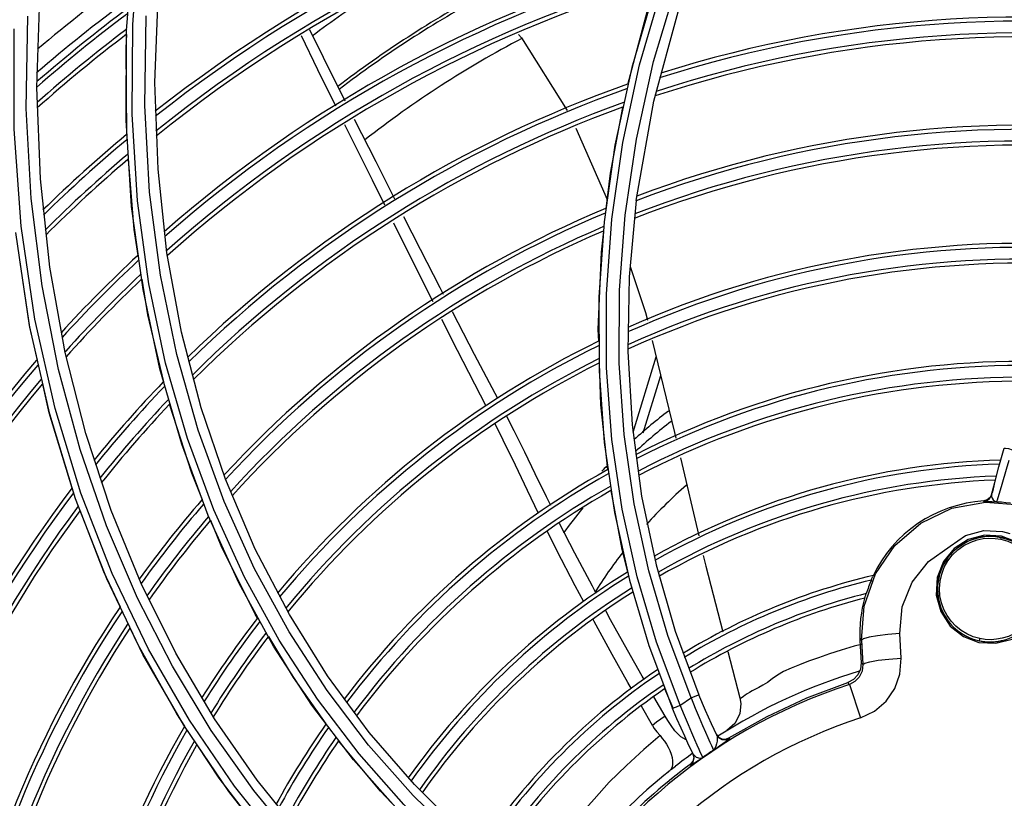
# Model space of a CAD drawing. Extents: x 40.7 to 137.4, y -250.8 to -221.5.
# Tile 11 of 256: x 56.4087 to 56.5309, y -238.4379 to -238.3413. Entities that reach past the tile are written whole.
import ezdxf

# ---------------------------------------------------------------- set-up
doc = ezdxf.new("R2010")
doc.units = 0
doc.header["$MEASUREMENT"] = 0
doc.layers.get('0').update_dxf_attribs({"linetype": 'CONTINUOUS'})

msp = doc.modelspace()

# ---------------------------------------------------------------- linework, layer by layer
at = {"color": 155}
for p, q in [((56.42199184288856, -238.342663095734), (56.42288726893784, -238.3312169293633)), ((56.4227559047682, -238.3419116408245), (56.42368396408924, -238.33044109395)), ((56.48740525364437, -238.3465070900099), (56.49030536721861, -238.3367965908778)), ((56.41086273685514, -238.3497048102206), (56.41124405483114, -238.3379973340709)), ((56.42551218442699, -238.3491139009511), (56.42593168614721, -238.3379726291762)), ((56.48752724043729, -238.3374807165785), (56.48468978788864, -238.3472373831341)), ((56.48745280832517, -238.3514241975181), (56.49045220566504, -238.3403437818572)), ((56.48527043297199, -238.3561079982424), (56.48740525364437, -238.3465070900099)), ((56.48468978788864, -238.3472373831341), (56.48261225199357, -238.3568867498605)), ((56.42588527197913, -238.3598662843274), (56.42551218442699, -238.3491139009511)), ((56.4112842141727, -238.3610698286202), (56.41086273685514, -238.3497048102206)), ((56.48526219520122, -238.3637456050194), (56.48745280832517, -238.3514241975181)), ((56.47774620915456, -238.3547592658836), (56.48165838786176, -238.3636131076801)), ((56.48261225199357, -238.3568867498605), (56.48126399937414, -238.3663942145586)), ((56.48221499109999, -238.3660444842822), (56.4835710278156, -238.3565371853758)), ((56.4838693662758, -238.3655648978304), (56.48527043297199, -238.3561079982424)), ((56.42700212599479, -238.3702130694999), (56.42588527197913, -238.3598662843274)), ((56.4124630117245, -238.372031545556), (56.4112842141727, -238.3610698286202)), ((56.48526150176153, -238.3637454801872), (56.48439144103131, -238.3732093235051)), ((56.42402369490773, -238.374772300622), (56.42260799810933, -238.3644810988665)), ((56.45822702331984, -238.3727019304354), (56.45515832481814, -238.3665520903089)), ((56.48126399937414, -238.3663942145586), (56.48061447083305, -238.3757274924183)), ((56.4815604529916, -238.3753765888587), (56.48221499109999, -238.3660444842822)), ((56.40994402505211, -238.3792316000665), (56.40822065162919, -238.3677180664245)), ((56.42880848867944, -238.3800933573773), (56.42700212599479, -238.3702130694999)), ((56.41435646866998, -238.3825811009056), (56.4124630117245, -238.372031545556)), ((56.4600298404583, -238.3763110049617), (56.45822702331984, -238.3727019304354)), ((56.48061447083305, -238.3757274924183), (56.48063308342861, -238.3848584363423)), ((56.4630778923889, -238.3823589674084), (56.46112153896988, -238.3784879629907)), ((56.41243947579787, -238.390250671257), (56.40994402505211, -238.3792316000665)), ((56.43124189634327, -238.3894543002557), (56.42880848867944, -238.3800933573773)), ((56.41434438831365, -238.3825252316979), (56.41443828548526, -238.3824209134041)), ((56.46661303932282, -238.3892444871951), (56.4630778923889, -238.3823589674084)), ((56.41691195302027, -238.3926566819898), (56.41435646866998, -238.3825811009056)), ((56.48486682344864, -238.3924723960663), (56.48772887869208, -238.3831341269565)), ((56.48063308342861, -238.3848584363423), (56.48129013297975, -238.3937658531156)), ((56.48610834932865, -238.3925877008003), (56.48829196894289, -238.3854630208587)), ((56.43426434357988, -238.3983346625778), (56.43124189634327, -238.3894543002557)), ((56.41565283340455, -238.4007436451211), (56.41243947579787, -238.390250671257)), ((56.48474619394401, -238.391562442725), (56.48591870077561, -238.4004070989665)), ((56.42006869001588, -238.4022064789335), (56.41691195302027, -238.3926566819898)), ((56.43211090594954, -238.4028275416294), (56.42882344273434, -238.3939656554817)), ((56.48129013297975, -238.3937658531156), (56.48255889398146, -238.4024375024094)), ((56.53027610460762, -238.396769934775), (56.53094276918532, -238.3944710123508)), ((56.49073604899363, -238.3956679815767), (56.49300456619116, -238.4053458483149)), ((56.52974954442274, -238.3987196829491), (56.53027610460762, -238.396769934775)), ((56.43796409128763, -238.4070015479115), (56.43426434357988, -238.3983346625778)), ((56.52936062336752, -238.4002516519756), (56.52974954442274, -238.3987196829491)), ((56.52954054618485, -238.399531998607), (56.52941525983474, -238.4000364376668)), ((56.52978565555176, -238.3985859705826), (56.52954054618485, -238.399531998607)), ((56.41953079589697, -238.4106859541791), (56.41565283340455, -238.4007436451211)), ((56.48591870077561, -238.4004070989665), (56.48770895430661, -238.4089470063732)), ((56.52882599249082, -238.4008889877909), (56.52838454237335, -238.4010146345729)), ((56.5291601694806, -238.4006645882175), (56.52936058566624, -238.4002519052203)), ((56.53002509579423, -238.4010467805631), (56.53007951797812, -238.4008624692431)), ((56.52838454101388, -238.4010146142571), (56.52836849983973, -238.4010849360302)), ((56.53000491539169, -238.4011202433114), (56.53002509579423, -238.4010467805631)), ((56.42379686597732, -238.4112713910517), (56.42006869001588, -238.4022064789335)), ((56.43592963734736, -238.4111831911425), (56.43211090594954, -238.4028275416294)), ((56.48255889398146, -238.4024375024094), (56.48441342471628, -238.4108504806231)), ((56.52839568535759, -238.404684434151), (56.53072060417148, -238.4048027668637)), ((56.53100973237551, -238.4056771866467), (56.53055830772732, -238.4055642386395)), ((56.53263846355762, -238.4061843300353), (56.53059607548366, -238.4053864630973)), ((56.53072060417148, -238.4048027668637), (56.53164409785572, -238.4050655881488)), ((56.44219576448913, -238.415119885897), (56.43796409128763, -238.4070015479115)), ((56.48770895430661, -238.4089470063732), (56.49008623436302, -238.4171736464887)), ((56.42402249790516, -238.4200604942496), (56.41953079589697, -238.4106859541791)), ((56.42810235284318, -238.419923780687), (56.42379686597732, -238.4112713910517)), ((56.44023838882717, -238.4190262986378), (56.43592963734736, -238.4111831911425)), ((56.48441342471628, -238.4108504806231), (56.48682530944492, -238.4189734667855)), ((56.43825591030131, -238.4155448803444), (56.43796074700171, -238.4150521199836)), ((56.49008623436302, -238.4171736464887), (56.49302958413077, -238.4250882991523)), ((56.51649731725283, -238.4175952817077), (56.51521861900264, -238.4177430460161)), ((56.51796017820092, -238.4174852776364), (56.51649731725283, -238.4175952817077)), ((56.51812611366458, -238.4205267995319), (56.51796017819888, -238.4174852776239)), ((56.48682530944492, -238.4189734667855), (56.48976548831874, -238.4267767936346)), ((56.51320619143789, -238.4183136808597), (56.5130266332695, -238.4183231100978)), ((56.5130266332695, -238.4183231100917), (56.5131725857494, -238.4211024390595)), ((56.51320619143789, -238.4183136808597), (56.51337080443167, -238.4213309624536)), ((56.42907998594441, -238.4288551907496), (56.42402249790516, -238.4200604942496)), ((56.43290478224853, -238.4280493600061), (56.42810235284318, -238.419923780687)), ((56.49663741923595, -238.419708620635), (56.4981316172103, -238.4254657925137)), ((56.51337080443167, -238.4213309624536), (56.5131725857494, -238.4211024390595)), ((56.51170797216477, -238.4237929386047), (56.51150110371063, -238.4235485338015)), ((56.51170797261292, -238.4237929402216), (56.51307115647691, -238.4279414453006)), ((56.48883955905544, -238.4277435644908), (56.48745123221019, -238.425326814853)), ((56.48983372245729, -238.426747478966), (56.48879669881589, -238.4243319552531)), ((56.48725820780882, -238.4288676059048), (56.48588505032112, -238.4264916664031)), ((56.4981316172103, -238.4254657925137), (56.49813021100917, -238.4254607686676)), ((56.43465920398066, -238.4370627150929), (56.42907998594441, -238.4288551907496)), ((56.45770672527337, -238.4361982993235), (56.45211344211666, -238.4297338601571)), ((56.49519376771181, -238.4299624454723), (56.49547362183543, -238.4303283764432)), ((56.4930685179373, -238.4318791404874), (56.49283334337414, -238.4313429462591)), ((56.49547362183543, -238.4303283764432), (56.49587585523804, -238.4305466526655)), ((56.49587585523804, -238.4305466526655), (56.49633199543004, -238.4305821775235)), ((56.49633199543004, -238.4305821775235), (56.49676542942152, -238.4304273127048)), ((56.49676542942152, -238.4304273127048), (56.49681508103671, -238.4305316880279)), ((56.4923285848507, -238.4324591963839), (56.4920302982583, -238.4318385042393)), ((56.49227257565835, -238.4323434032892), (56.49238196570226, -238.4328341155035)), ((56.49232826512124, -238.432459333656), (56.49269255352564, -238.4327993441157)), ((56.45572601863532, -238.439435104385), (56.4501692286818, -238.4331519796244)), ((56.49226235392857, -238.433320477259), (56.49193812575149, -238.4337041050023)), ((56.49193812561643, -238.4337041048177), (56.49199446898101, -238.4338200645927)), ((56.49238196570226, -238.4328341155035), (56.49226235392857, -238.433320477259)), ((56.46367303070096, -238.4420975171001), (56.45770672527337, -238.4361982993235)), ((56.44071770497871, -238.4446758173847), (56.43465920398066, -238.4370627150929))]:
    msp.add_line(p, q, dxfattribs=at)
for points in [[(56.4835710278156, -238.3565371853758), (56.48565906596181, -238.3468885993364), (56.48851092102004, -238.3371298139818)], [(56.48421525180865, -238.3493334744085), (56.48661923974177, -238.3403356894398), (56.48789690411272, -238.3366583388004)], [(56.42333070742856, -238.4130707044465), (56.41950096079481, -238.4041034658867), (56.41622204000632, -238.3946356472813), (56.41354872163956, -238.3847262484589), (56.4115056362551, -238.3743175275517), (56.4101527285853, -238.3634886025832), (56.40953654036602, -238.3523348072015), (56.40972416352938, -238.3408738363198)], [(56.43410490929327, -238.4010861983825), (56.43086490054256, -238.3922281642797), (56.42820696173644, -238.3828634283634), (56.42618316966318, -238.3730193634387), (56.42484213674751, -238.3627064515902), (56.42423499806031, -238.3519507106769), (56.42441230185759, -238.3408102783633)], [(56.468459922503, -238.4495749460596), (56.46229813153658, -238.4444092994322), (56.45640115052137, -238.4386705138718), (56.45084729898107, -238.4323988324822), (56.44568256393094, -238.4256132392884), (56.44093333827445, -238.418308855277), (56.43662847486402, -238.410475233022), (56.43281335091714, -238.4021251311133), (56.42952994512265, -238.3932644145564), (56.42682394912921, -238.3839044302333), (56.42474385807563, -238.3740637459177), (56.42333903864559, -238.3637647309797), (56.42265967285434, -238.3530351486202), (56.4227559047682, -238.3419116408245)], [(56.46192536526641, -238.4630163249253), (56.45477907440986, -238.457325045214), (56.4479079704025, -238.4509648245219), (56.44145685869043, -238.4440273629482), (56.43538401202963, -238.4364240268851), (56.42978406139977, -238.428210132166), (56.42470955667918, -238.4194042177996), (56.42020793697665, -238.4100204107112), (56.4163219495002, -238.4000594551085), (56.41310293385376, -238.3895335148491), (56.41060810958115, -238.3784726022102), (56.40889352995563, -238.3669109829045), (56.40801407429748, -238.3548876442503), (56.40802721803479, -238.3424501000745)], [(56.42260799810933, -238.3644810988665), (56.42191444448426, -238.353765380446), (56.42199184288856, -238.342663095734)], [(56.42200199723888, -238.3555610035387), (56.42191485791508, -238.3448070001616), (56.42202630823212, -238.3431215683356)], [(56.44796769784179, -238.3520484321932), (56.44574545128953, -238.3475251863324), (56.44369612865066, -238.3432888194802)], [(56.44913831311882, -238.3514108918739), (56.44642502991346, -238.3460121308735), (56.44472482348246, -238.3425789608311)], [(56.47064084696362, -238.3431415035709), (56.4710046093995, -238.3435494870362), (56.47666796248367, -238.3525873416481)], [(56.48153811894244, -238.3647522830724), (56.48203950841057, -238.3603601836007), (56.48359131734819, -238.3521808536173)], [(56.45405321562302, -238.3643346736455), (56.45249805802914, -238.3612142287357), (56.4492631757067, -238.3546852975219), (56.44909224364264, -238.3543373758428)], [(56.45529911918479, -238.3635614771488), (56.4529551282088, -238.3589580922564), (56.45027935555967, -238.3536744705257)], [(56.42343986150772, -238.3705722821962), (56.42292602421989, -238.3673488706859), (56.42220338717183, -238.3586447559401)], [(56.46133626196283, -238.3753985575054), (56.46091443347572, -238.3745751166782), (56.45848622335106, -238.3698101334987), (56.45641644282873, -238.3657534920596)], [(56.49205854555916, -238.425463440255), (56.48916514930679, -238.4177340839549), (56.48680272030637, -238.4097068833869), (56.48499300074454, -238.4013893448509), (56.48376337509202, -238.3927895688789), (56.48314559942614, -238.3839288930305), (56.48317125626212, -238.3748460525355), (56.4838693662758, -238.3655648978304)], [(56.48059326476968, -238.3812107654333), (56.4805422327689, -238.3797329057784), (56.4809223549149, -238.3701462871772), (56.48121834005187, -238.3675535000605)], [(56.41090899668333, -238.3835318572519), (56.40998894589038, -238.37947313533), (56.40875468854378, -238.3713917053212)], [(56.48451595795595, -238.3719283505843), (56.4864037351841, -238.3776534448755), (56.48663152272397, -238.3785955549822)], [(56.42659128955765, -238.3862417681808), (56.42461407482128, -238.3779383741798), (56.42390960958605, -238.3735191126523)], [(56.48439144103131, -238.3732093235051), (56.48422846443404, -238.3824843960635), (56.48474619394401, -238.391562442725)], [(56.42882344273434, -238.3939656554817), (56.42611185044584, -238.3846081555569), (56.42402369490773, -238.374772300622)], [(56.49070955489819, -238.426352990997), (56.48776470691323, -238.4185591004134), (56.48535384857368, -238.4104531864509), (56.48350037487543, -238.4020579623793), (56.4822320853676, -238.393397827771), (56.48157628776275, -238.3844996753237), (56.4815604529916, -238.3753765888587)], [(56.468056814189, -238.3883226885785), (56.46703896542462, -238.3863765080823), (56.46518856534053, -238.3828593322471), (56.46314257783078, -238.3789246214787), (56.46243808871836, -238.3775494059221)], [(56.4872396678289, -238.3811107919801), (56.48999553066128, -238.3925088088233), (56.49016181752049, -238.3932182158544)], [(56.48174229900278, -238.3971251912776), (56.48086539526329, -238.3890915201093), (56.48068725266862, -238.3839326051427)], [(56.41523244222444, -238.3994360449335), (56.41239254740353, -238.3900764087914), (56.41158827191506, -238.3865284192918)], [(56.43140957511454, -238.4008625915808), (56.4300755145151, -238.3975818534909), (56.42733250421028, -238.3890137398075)], [(56.47464224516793, -238.4016006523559), (56.47410380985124, -238.4005109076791), (56.47271834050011, -238.3976423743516), (56.47142476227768, -238.3949704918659), (56.47010974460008, -238.392311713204), (56.46920657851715, -238.3905448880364)], [(56.47311960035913, -238.4025644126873), (56.47175897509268, -238.3997331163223), (56.47026100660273, -238.396590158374), (56.46874669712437, -238.3934715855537), (56.46772250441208, -238.3914332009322)], [(56.53094276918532, -238.3944710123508), (56.53108063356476, -238.3944610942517), (56.53144702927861, -238.3945317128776), (56.53193503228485, -238.3946632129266)], [(56.53065972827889, -238.3989308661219), (56.531202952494, -238.3970834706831), (56.53154293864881, -238.395944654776)], [(56.53007951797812, -238.4008624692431), (56.53029119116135, -238.4001654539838), (56.53045391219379, -238.3996249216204), (56.53065972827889, -238.3989308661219)], [(56.48422791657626, -238.4098270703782), (56.48349469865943, -238.4070385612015), (56.4821431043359, -238.3997328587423)], [(56.52836849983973, -238.4010849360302), (56.52880973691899, -238.4009588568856), (56.5291601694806, -238.4006645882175)], [(56.52937783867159, -238.4001820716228), (56.52917688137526, -238.4005949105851), (56.52882599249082, -238.4008889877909)], [(56.52936055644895, -238.400251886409), (56.52935114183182, -238.4004658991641), (56.5294247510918, -238.4006921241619), (56.52957029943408, -238.4009016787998)], [(56.46930921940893, -238.4482245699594), (56.46343473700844, -238.4432955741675), (56.45754845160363, -238.4375722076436), (56.45202160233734, -238.4313263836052), (56.44687723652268, -238.4245513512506), (56.44215252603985, -238.4172529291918), (56.43788151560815, -238.4094294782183), (56.43410490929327, -238.4010861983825)], [(56.51735690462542, -238.4065414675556), (56.52059598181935, -238.4037698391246), (56.52443752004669, -238.4019345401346), (56.52861734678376, -238.4011568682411), (56.53285846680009, -238.40148699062), (56.53687343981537, -238.4029050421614), (56.54038943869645, -238.4053191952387)], [(56.52836849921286, -238.4010849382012), (56.52841979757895, -238.4010928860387), (56.52859586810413, -238.4010947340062), (56.52892317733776, -238.4010933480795), (56.52940529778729, -238.4010975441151), (56.53000491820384, -238.4011201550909)], [(56.52957029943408, -238.4009016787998), (56.52976852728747, -238.4010539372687), (56.53000491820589, -238.4011201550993)], [(56.53000491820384, -238.4011201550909), (56.53057510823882, -238.4011483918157), (56.53114400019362, -238.4011965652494), (56.5317108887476, -238.4012646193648)], [(56.42121236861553, -238.4141984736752), (56.41915264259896, -238.4098077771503), (56.41624140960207, -238.4022238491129)], [(56.43796074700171, -238.4150521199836), (56.43374050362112, -238.4065948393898), (56.43245358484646, -238.4034300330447)], [(56.48028827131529, -238.4124960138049), (56.47980959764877, -238.4116149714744), (56.47762517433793, -238.4074942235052), (56.47574469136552, -238.4038291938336)], [(56.47874181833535, -238.4135552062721), (56.47767767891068, -238.411554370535), (56.47539892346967, -238.4071557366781), (56.47422660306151, -238.4048061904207)], [(56.53059607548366, -238.4053864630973), (56.52849389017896, -238.4052765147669), (56.52647546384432, -238.4058136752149), (56.52472187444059, -238.4069398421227), (56.52339523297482, -238.4085493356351), (56.52261348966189, -238.4105350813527), (56.52249505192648, -238.4126977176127), (56.52305047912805, -238.4147463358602), (56.52423282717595, -238.4165396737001), (56.52587286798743, -238.4178438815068), (56.52779461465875, -238.4185731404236)], [(56.52788680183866, -238.4181007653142), (56.52706802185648, -238.4178683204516), (56.52629158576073, -238.4175295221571), (56.52556809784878, -238.4170900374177), (56.52491098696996, -238.4165584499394), (56.52433009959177, -238.4159427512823), (56.52383453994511, -238.4152508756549), (56.52343138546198, -238.4144865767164), (56.5231324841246, -238.4136600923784), (56.52295025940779, -238.4127914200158), (56.52289195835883, -238.4118884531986), (56.522964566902, -238.4109797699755), (56.52316752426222, -238.4100909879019), (56.52349399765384, -238.4092462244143), (56.52393619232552, -238.4084599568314), (56.52449078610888, -238.4077396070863), (56.52516258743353, -238.4070903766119), (56.52592661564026, -238.4065454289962), (56.52676951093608, -238.4061171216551), (56.52756723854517, -238.4058455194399), (56.52832510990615, -238.4056920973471), (56.5290307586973, -238.4056338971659), (56.52979775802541, -238.4056606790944), (56.53050647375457, -238.4057697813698)], [(56.53055830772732, -238.4055642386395), (56.53010000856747, -238.4054836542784), (56.52963723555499, -238.405435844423), (56.52917228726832, -238.4054210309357), (56.52870750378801, -238.4054392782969), (56.52824520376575, -238.4054904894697), (56.52778760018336, -238.4055744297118), (56.52733709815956, -238.4056906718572), (56.52689602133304, -238.4058386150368), (56.52646651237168, -238.4060175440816), (56.52605060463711, -238.4062266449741), (56.52565032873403, -238.4064649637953), (56.52526770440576, -238.4067313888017), (56.52490474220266, -238.4070246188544), (56.52456336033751, -238.4073432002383), (56.52424535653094, -238.4076855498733), (56.52395240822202, -238.4080499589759), (56.52368606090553, -238.4084346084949), (56.52344773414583, -238.4088375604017), (56.52323870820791, -238.4092567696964), (56.52306011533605, -238.4096900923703), (56.52291292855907, -238.410135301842)], [(56.52420165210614, -238.4066153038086), (56.52614328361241, -238.4053114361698), (56.52839568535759, -238.404684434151)], [(56.53050647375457, -238.4057697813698), (56.53137984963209, -238.4060226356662), (56.53220537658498, -238.4063972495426), (56.53296918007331, -238.4068867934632), (56.53365370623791, -238.4074798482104), (56.53424302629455, -238.4081606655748), (56.53473241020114, -238.4089241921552), (56.53510920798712, -238.4097556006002), (56.53536251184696, -238.4106352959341), (56.53548558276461, -238.4115402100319), (56.53547692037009, -238.4124491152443), (56.53533523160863, -238.4133578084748), (56.53507175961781, -238.414213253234), (56.53469983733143, -238.4150047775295), (56.53422510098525, -238.4157330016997), (56.53365834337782, -238.416385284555), (56.53298714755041, -238.4169695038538), (56.53224874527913, -238.4174487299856), (56.53144261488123, -238.4178236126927), (56.53068693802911, -238.4180588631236), (56.52997120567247, -238.4181899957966), (56.52931087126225, -238.4182369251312), (56.52857807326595, -238.4182077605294), (56.52788680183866, -238.4181007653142)], [(56.53050645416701, -238.405769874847), (56.53052098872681, -238.4057045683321), (56.53053481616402, -238.4056456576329), (56.53054632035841, -238.4056002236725), (56.53055415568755, -238.4055732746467), (56.53055828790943, -238.4055643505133)], [(56.51320619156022, -238.4183136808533), (56.51353364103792, -238.4140698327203), (56.51494849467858, -238.4100555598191), (56.51735690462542, -238.4065414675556)], [(56.51796017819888, -238.4174852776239), (56.51826486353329, -238.4141567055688), (56.51948925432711, -238.4110954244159), (56.52151798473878, -238.4085204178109), (56.52420165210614, -238.4066153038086)], [(56.49357964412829, -238.4077992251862), (56.49388881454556, -238.4091181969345), (56.49600559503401, -238.4172741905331)], [(56.51443822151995, -238.4108424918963), (56.51451163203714, -238.4106417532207), (56.5145666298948, -238.4104875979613), (56.51460230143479, -238.410378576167)], [(56.52291292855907, -238.410135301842), (56.52279795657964, -238.4105900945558), (56.52271583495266, -238.4110521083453), (56.52266702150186, -238.4115189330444), (56.52265179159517, -238.4119881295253), (56.52267023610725, -238.4124572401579), (56.52272225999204, -238.41292380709), (56.52280758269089, -238.4133853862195), (56.52292574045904, -238.4138395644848), (56.52307609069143, -238.4142839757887), (56.52325781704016, -238.4147163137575), (56.52346993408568, -238.4151343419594), (56.52371129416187, -238.4155359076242), (56.52398060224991, -238.4159189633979), (56.52427642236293, -238.4162815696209), (56.5245971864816, -238.416621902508), (56.52494120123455, -238.4169382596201), (56.5253066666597, -238.4172290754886), (56.52569168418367, -238.4174929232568), (56.52609427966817, -238.4177285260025), (56.52651239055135, -238.4179347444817), (56.52694388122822, -238.4181105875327), (56.527386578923, -238.4182552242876), (56.52783820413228, -238.418367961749)], [(56.46251556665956, -238.461473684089), (56.45585222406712, -238.456146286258), (56.44947474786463, -238.4502834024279), (56.44343058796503, -238.443877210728), (56.43776156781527, -238.4369462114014), (56.43249893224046, -238.4294989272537), (56.42767609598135, -238.4215384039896), (56.42333070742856, -238.4130707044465)], [(56.5136242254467, -238.4129799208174), (56.51367204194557, -238.4128652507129), (56.51373400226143, -238.4127074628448), (56.51381190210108, -238.4125054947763)], [(56.45211344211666, -238.4297338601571), (56.44693328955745, -238.4227115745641), (56.44219576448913, -238.415119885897)], [(56.48622478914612, -238.4231843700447), (56.48598680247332, -238.4227686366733), (56.48416417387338, -238.4195465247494), (56.48206665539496, -238.4157692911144), (56.48146836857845, -238.4146680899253)], [(56.52779461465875, -238.4185731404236), (56.52991145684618, -238.4186827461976), (56.53190204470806, -238.4181541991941), (56.53364019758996, -238.4170491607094), (56.53494123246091, -238.4155073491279)], [(56.48465424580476, -238.4243376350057), (56.48420780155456, -238.4235562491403), (56.48225413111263, -238.4200614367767), (56.48003673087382, -238.4159899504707), (56.47990990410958, -238.4157514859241)], [(56.42921781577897, -238.428974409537), (56.42820375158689, -238.4274372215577), (56.42341349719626, -238.4188905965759), (56.4224320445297, -238.4167984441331)], [(56.44676452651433, -238.4286953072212), (56.44268966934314, -238.4229468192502), (56.43962986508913, -238.4178386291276)], [(56.51521861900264, -238.4177430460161), (56.51417044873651, -238.4179224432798), (56.51346673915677, -238.4181192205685), (56.51320619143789, -238.4183136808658)], [(56.4501692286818, -238.4331519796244), (56.44499589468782, -238.4263485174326), (56.44023838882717, -238.4190262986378)], [(56.51316230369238, -238.4188242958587), (56.51230573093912, -238.419056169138), (56.5107091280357, -238.4195241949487), (56.50923272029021, -238.4200002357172), (56.50787721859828, -238.420469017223), (56.5066352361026, -238.4209217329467), (56.5054998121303, -238.4213504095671), (56.50446659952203, -238.4217635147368), (56.50355180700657, -238.4221850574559), (56.5027826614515, -238.4226363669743), (56.50214115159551, -238.4231083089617), (56.50152883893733, -238.4235420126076), (56.50096710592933, -238.4238995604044), (56.50048544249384, -238.4241605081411), (56.50004583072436, -238.4243746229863), (56.49965504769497, -238.4245849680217), (56.4993133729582, -238.4247857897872), (56.49901882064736, -238.4249717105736), (56.49876900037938, -238.425137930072), (56.49856191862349, -238.4252787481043), (56.49827108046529, -238.4254790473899)], [(56.52788682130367, -238.4181006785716), (56.52787270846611, -238.418167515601), (56.52785927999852, -238.4182343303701), (56.52784875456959, -238.4182901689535), (56.52784170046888, -238.4183314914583), (56.52783811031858, -238.4183579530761), (56.52783821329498, -238.418367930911)], [(56.52783820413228, -238.418367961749), (56.52829649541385, -238.4184482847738), (56.52875923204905, -238.4184958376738), (56.52922410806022, -238.4185104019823), (56.52968881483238, -238.418491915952), (56.53015105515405, -238.4184404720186), (56.53060852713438, -238.418356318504), (56.53105893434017, -238.418239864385)], [(56.51317259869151, -238.421102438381), (56.51308476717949, -238.4218916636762), (56.51275013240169, -238.422608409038), (56.51220402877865, -238.4231803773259), (56.51150115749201, -238.4235485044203)], [(56.51337080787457, -238.42133096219), (56.51328238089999, -238.4221477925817), (56.51293664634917, -238.4228787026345), (56.5123846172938, -238.4234447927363), (56.51170797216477, -238.4237929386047)], [(56.51307110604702, -238.4279414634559), (56.51481847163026, -238.4270977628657), (56.51625817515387, -238.4258563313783), (56.51733261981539, -238.4242866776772), (56.51796926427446, -238.4224993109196), (56.51812611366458, -238.4205267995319)], [(56.5133708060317, -238.4213309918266), (56.51361406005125, -238.4211510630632), (56.51426121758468, -238.4209697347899), (56.51528231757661, -238.4207939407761), (56.51661053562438, -238.4206403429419), (56.51812611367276, -238.4205267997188)], [(56.49676000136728, -238.4304306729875), (56.50149249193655, -238.4277514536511), (56.50641450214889, -238.4254538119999), (56.51150116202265, -238.4235485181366)], [(56.49205592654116, -238.4254626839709), (56.49255096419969, -238.4252612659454), (56.49290111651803, -238.4251269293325), (56.49302959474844, -238.4250883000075)], [(56.49524404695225, -238.4300685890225), (56.49459532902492, -238.4286767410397), (56.49384583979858, -238.4270027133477), (56.4930295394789, -238.4250883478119)], [(56.48976541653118, -238.4267768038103), (56.48989178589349, -238.4267087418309), (56.49023877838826, -238.426552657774), (56.49070694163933, -238.4263527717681)], [(56.49283334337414, -238.4313429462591), (56.49253189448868, -238.4306528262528), (56.49216210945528, -238.4298032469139), (56.49173039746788, -238.4288014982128), (56.49124390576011, -238.4276526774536), (56.49070717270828, -238.426353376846)], [(56.49070955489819, -238.426352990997), (56.4911570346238, -238.4260530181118), (56.49160650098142, -238.4257562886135), (56.49205854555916, -238.425463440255)], [(56.49205561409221, -238.4254628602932), (56.49258218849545, -238.4267427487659), (56.49306038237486, -238.4278755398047), (56.49348611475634, -238.4288644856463), (56.49385169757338, -238.4297029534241)], [(56.49813015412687, -238.4254605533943), (56.49824204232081, -238.426143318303), (56.49809259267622, -238.4274552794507), (56.49748695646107, -238.4286297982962), (56.4965041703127, -238.4295127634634)], [(56.49827108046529, -238.4254790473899), (56.49818876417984, -238.4255137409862), (56.49814232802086, -238.425490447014), (56.4981316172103, -238.4254657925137)], [(56.48883955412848, -238.4277435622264), (56.48831323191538, -238.4281115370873), (56.48778609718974, -238.4284862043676), (56.48725820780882, -238.4288676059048)], [(56.49005670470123, -238.4295503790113), (56.48957830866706, -238.4288889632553), (56.48915613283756, -238.4282632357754), (56.48883955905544, -238.4277435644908)], [(56.49203599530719, -238.4318503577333), (56.49167656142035, -238.4310899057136), (56.49126909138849, -238.4302098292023), (56.4908109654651, -238.4291960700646), (56.4903069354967, -238.4280489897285), (56.48976541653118, -238.4267768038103)], [(56.44388530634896, -238.4427404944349), (56.43818329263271, -238.4356659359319), (56.43290478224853, -238.4280493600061)], [(56.48725820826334, -238.4288676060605), (56.48749642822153, -238.4292473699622), (56.48780799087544, -238.4296748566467), (56.48820248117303, -238.4301413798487)], [(56.48820248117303, -238.4301413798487), (56.4862030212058, -238.4318781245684), (56.4840574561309, -238.433862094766), (56.48189380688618, -238.4358993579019), (56.48002756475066, -238.4380072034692), (56.47819475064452, -238.4400323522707), (56.47628771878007, -238.4424466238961), (56.47437848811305, -238.4449981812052), (56.47266104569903, -238.4475113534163), (56.47188666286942, -238.4487826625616)], [(56.48820256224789, -238.4301412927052), (56.48849019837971, -238.4304777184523), (56.48875394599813, -238.4308282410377), (56.48899703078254, -238.4311973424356), (56.48921921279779, -238.4315886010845), (56.4894153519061, -238.4320005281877), (56.48957651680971, -238.4324244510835), (56.48969423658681, -238.4328506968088)], [(56.49147039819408, -238.4306446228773), (56.49079038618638, -238.4302852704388), (56.49005674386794, -238.4295503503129)], [(56.49385169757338, -238.4297029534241), (56.49415285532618, -238.4303890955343), (56.49439353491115, -238.4309341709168), (56.49458040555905, -238.4313527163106), (56.49471891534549, -238.4316582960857), (56.4948100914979, -238.4318551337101), (56.49484873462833, -238.4319373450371)], [(56.49681508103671, -238.4305316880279), (56.49638172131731, -238.4306866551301), (56.49592580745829, -238.4306514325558), (56.49552377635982, -238.4304336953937), (56.49524400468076, -238.4300684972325)], [(56.49524406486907, -238.430068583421), (56.49529609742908, -238.4302705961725), (56.49530277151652, -238.4305293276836)], [(56.43869775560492, -238.4422223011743), (56.43348284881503, -238.4354396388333), (56.43074800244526, -238.4312939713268)], [(56.45488963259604, -238.4384616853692), (56.45351244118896, -238.4370436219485), (56.44830280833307, -238.4307787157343)], [(56.49484865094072, -238.4319372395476), (56.49520568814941, -238.4316806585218), (56.49558377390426, -238.4314142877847)], [(56.49530277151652, -238.4305293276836), (56.49527807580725, -238.4308304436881), (56.49522666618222, -238.4311541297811), (56.49514798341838, -238.4314674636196), (56.49502534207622, -238.4317343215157), (56.49484874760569, -238.4319373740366)], [(56.49558377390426, -238.4314142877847), (56.49628035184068, -238.4309310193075), (56.49653599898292, -238.4307520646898), (56.49670623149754, -238.4306285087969), (56.496794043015, -238.4305582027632), (56.49681776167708, -238.4305300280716)], [(56.49199446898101, -238.4338200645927), (56.49231889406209, -238.4334361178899), (56.49243834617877, -238.4329496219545), (56.4923285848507, -238.4324591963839)], [(56.49350841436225, -238.4328565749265), (56.49347021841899, -238.4327748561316), (56.49338169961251, -238.4325821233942), (56.49324838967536, -238.4322857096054), (56.4930685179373, -238.4318791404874)], [(56.48969423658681, -238.4328506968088), (56.48976028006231, -238.4332683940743), (56.48976610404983, -238.4336676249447), (56.48970010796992, -238.4340357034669), (56.48954504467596, -238.4343524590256)], [(56.49199446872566, -238.433820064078), (56.49215572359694, -238.4337389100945), (56.49249116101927, -238.4335236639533), (56.49295434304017, -238.4332182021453), (56.4935085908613, -238.432856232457)], [(56.49269255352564, -238.4327993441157), (56.49312605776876, -238.4329369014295), (56.49350830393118, -238.4328564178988)], [(56.48919574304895, -238.4346674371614), (56.48931609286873, -238.4345668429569), (56.48943257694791, -238.4344617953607), (56.48954500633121, -238.4343524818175)], [(56.48954500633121, -238.4343524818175), (56.48974719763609, -238.4342121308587), (56.48994627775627, -238.4340674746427), (56.49014220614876, -238.4339185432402)]]:
    msp.add_lwpolyline(points, dxfattribs=at)
msp.add_circle((56.52919684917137, -238.4119727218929), 0.006563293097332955, dxfattribs=at)
at = {"color": 6, "linetype": 'Continuous'}
for radius, start, end in [(0.224043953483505, 117.9101323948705, 156.4257628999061), (0.223311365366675, 117.9100754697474, 156.4231452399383), (0.2244575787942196, 121.1648444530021, 155.7762028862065)]:
    msp.add_arc((56.53326218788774, -238.489387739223), radius, start, end, dxfattribs=at)
at = {"color": 155}
for centre, radius, start, end in [((56.53326218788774, -238.489387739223), 0.174051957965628, 102.8005442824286, 128.2325721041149), ((56.53326218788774, -238.489387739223), 0.1735513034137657, 102.930799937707, 128.356449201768), ((56.53326218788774, -238.489387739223), 0.1720862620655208, 103.311378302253, 128.7180455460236), ((56.53326218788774, -238.489387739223), 0.1715857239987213, 103.4411825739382, 128.841255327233), ((56.53326218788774, -238.489387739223), 0.1618438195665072, 105.9436763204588, 131.2035006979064), ((56.53326218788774, -238.489387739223), 0.16134316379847, 106.0709753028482, 131.3229363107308), ((56.53326218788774, -238.489387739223), 0.1892692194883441, 125.8423194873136, 130.2615446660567), ((56.53326218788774, -238.489387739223), 0.1598781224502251, 106.4428113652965, 131.6713573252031), ((56.53326218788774, -238.489387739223), 0.1593775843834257, 106.5695976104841, 131.790004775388), ((56.53166501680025, -238.4589118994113), 0.1444390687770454, 123.2375892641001, 126.8595230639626), ((56.53166501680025, -238.4589118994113), 0.1375331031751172, 118.4529802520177, 127.3697120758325), ((56.53166501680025, -238.4589118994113), 0.1371501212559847, 118.4149466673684, 127.3996031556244), ((56.53326218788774, -238.489387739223), 0.1871111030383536, 126.4821972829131, 130.8741266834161), ((56.53326218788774, -238.489387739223), 0.186260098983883, 126.629694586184, 131.0824133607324), ((56.53326218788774, -238.489387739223), 0.1857594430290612, 126.7590507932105, 131.217134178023), ((56.53326218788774, -238.489387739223), 0.1484148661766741, 79.31201704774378, 107.6401345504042), ((56.53326218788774, -238.489387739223), 0.147914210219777, 79.4355797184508, 107.7602932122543), ((56.53326218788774, -238.489387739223), 0.1842944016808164, 127.1369010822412, 131.6109375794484), ((56.53326218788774, -238.489387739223), 0.1837938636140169, 127.2657395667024, 131.7453151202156), ((56.53326218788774, -238.489387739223), 0.145948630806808, 79.91932144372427, 108.2303683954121), ((56.53326218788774, -238.489387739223), 0.1464491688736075, 79.79635647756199, 108.1109297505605), ((56.53166501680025, -238.4589118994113), 0.1302441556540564, 117.7327806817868, 127.9587384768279), ((56.53326218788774, -238.489387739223), 0.1484148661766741, 109.3120170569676, 134.3347120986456), ((56.53326218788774, -238.489387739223), 0.147914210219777, 109.4355797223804, 134.4482788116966), ((56.53326218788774, -238.489387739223), 0.1464491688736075, 109.7963564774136, 134.779264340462), ((56.53326218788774, -238.489387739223), 0.145948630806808, 109.9193214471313, 134.8918643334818), ((56.53326218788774, -238.489387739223), 0.1349859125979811, 82.57203353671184, 110.7970522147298), ((56.53326218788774, -238.489387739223), 0.174051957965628, 129.7458291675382, 134.3427248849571), ((56.53326218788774, -238.489387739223), 0.1344852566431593, 82.69120008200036, 110.911855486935), ((56.53326218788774, -238.489387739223), 0.1735513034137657, 129.8717764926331, 134.475224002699), ((56.53326218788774, -238.489387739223), 0.1325196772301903, 83.15739799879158, 111.3604927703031), ((56.53326218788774, -238.489387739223), 0.1330202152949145, 83.03894360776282, 111.2465731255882), ((56.53326218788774, -238.489387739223), 0.1720862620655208, 130.2395331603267, 134.8624753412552), ((56.53326218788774, -238.489387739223), 0.1715857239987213, 130.3648832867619, 134.9945966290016), ((56.53326218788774, -238.489387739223), 0.1349859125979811, 112.5720335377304, 137.2913791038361), ((56.53326218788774, -238.489387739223), 0.1344852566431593, 112.6912000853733, 137.3976618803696), ((56.53326218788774, -238.489387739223), 0.1330202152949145, 113.0389436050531, 137.7070137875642), ((56.53326218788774, -238.489387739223), 0.1325196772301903, 113.1573979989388, 137.8120940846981), ((56.53326218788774, -238.489387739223), 0.1203361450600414, 85.98047436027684, 114.0582138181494), ((56.53326218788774, -238.489387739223), 0.1198354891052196, 86.09380462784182, 114.1657089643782), ((56.53326218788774, -238.489387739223), 0.1618438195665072, 132.772719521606, 137.5462769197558), ((56.53326218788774, -238.489387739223), 0.16134316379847, 132.8947132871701, 137.6763280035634), ((56.53326218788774, -238.489387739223), 0.1183704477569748, 86.42420849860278, 114.4786858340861), ((56.53326218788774, -238.489387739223), 0.1178699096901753, 86.5366480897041, 114.5850491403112), ((56.53326218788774, -238.489387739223), 0.1598781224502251, 133.2507534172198, 138.0060445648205), ((56.53326218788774, -238.489387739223), 0.1593775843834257, 133.372050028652, 138.1859872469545), ((56.53326218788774, -238.489387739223), 0.1203361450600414, 115.9804743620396, 140.2647837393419), ((56.53326218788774, -238.489387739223), 0.1198354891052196, 116.093804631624, 140.3608381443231), ((56.53326218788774, -238.489387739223), 0.1618437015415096, 139.160898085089, 164.3526378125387), ((56.53326218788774, -238.489387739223), 0.1183704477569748, 116.424208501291, 140.639627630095), ((56.53326218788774, -238.489387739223), 0.1056863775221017, 89.19698331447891, 117.0756487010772), ((56.53326218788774, -238.489387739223), 0.16134316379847, 139.2937733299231, 164.4772513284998), ((56.53326218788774, -238.489387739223), 0.1178699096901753, 116.5366480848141, 140.7340659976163), ((56.53326218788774, -238.489387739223), 0.1051857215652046, 89.30285919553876, 117.1735397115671), ((56.53326218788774, -238.489387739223), 0.1598781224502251, 139.6822063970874, 164.8410937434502), ((56.53326218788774, -238.489387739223), 0.1037206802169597, 89.61104189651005, 117.4578284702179), ((56.53326218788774, -238.489387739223), 0.1032201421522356, 89.71574754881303, 117.5541870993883), ((56.53326218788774, -238.489387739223), 0.1593776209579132, 139.8147598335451, 164.9651029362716), ((56.53326218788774, -238.489387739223), 0.1484148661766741, 135.9812103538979, 140.9974130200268), ((56.53326218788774, -238.489387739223), 0.147914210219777, 136.0980386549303, 141.1244561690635), ((56.53326218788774, -238.489387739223), 0.1464491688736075, 136.4387472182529, 141.4956000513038), ((56.53326218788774, -238.489387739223), 0.145948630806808, 136.554731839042, 141.6221700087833), ((56.53083496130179, -238.4442828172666), 0.06848766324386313, 127.3976860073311, 132.0186772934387), ((56.53083496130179, -238.4442828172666), 0.0672668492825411, 127.8361484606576, 132.767941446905), ((56.53326218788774, -238.489387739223), 0.09347823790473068, 91.68829490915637, 119.3433435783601), ((56.53326218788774, -238.489387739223), 0.1056863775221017, 119.1969833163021, 142.8903905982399), ((56.53083496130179, -238.4442828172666), 0.06848766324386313, 135.9858011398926, 136.7097452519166), ((56.53326218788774, -238.489387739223), 0.09297758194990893, 91.78598555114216, 119.4304097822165), ((56.53326218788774, -238.489387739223), 0.1051857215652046, 119.3028592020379, 142.9725011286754), ((56.53326218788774, -238.489387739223), 0.09151254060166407, 92.06965047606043, 119.6822150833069), ((56.53326218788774, -238.489387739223), 0.09101200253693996, 92.16578051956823, 119.7671918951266), ((56.53326218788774, -238.489387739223), 0.148414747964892, 142.6969069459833, 167.6401345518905), ((56.53326218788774, -238.489387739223), 0.1037206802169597, 119.6110419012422, 143.2095399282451), ((56.53083496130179, -238.4442828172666), 0.05994196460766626, 131.0363862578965, 137.6798639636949), ((56.53326218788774, -238.489387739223), 0.147914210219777, 142.8275134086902, 167.760293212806), ((56.53326218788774, -238.489387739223), 0.1349857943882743, 139.0370643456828, 144.3627331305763), ((56.53326218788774, -238.489387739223), 0.1032201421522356, 119.7157475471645, 143.2893822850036), ((56.53326218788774, -238.489387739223), 0.1464491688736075, 143.209272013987, 168.1109297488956), ((56.53326218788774, -238.489387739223), 0.1344852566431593, 139.1475749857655, 144.4863719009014), ((56.53083496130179, -238.4442828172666), 0.0672668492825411, 140.9324185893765, 144.2502587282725), ((56.52948494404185, -238.4174588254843), 0.0164809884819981, 93.82837410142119, 154.5576673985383), ((56.53326218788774, -238.489387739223), 0.1459486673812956, 143.3395335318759, 168.2303683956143), ((56.53326218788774, -238.489387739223), 0.1330202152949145, 139.4695021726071, 144.8473798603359), ((56.53326218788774, -238.489387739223), 0.1325197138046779, 139.5789674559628, 144.9704579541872), ((56.53083496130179, -238.4442828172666), 0.05994196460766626, 142.0257603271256, 147.820453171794), ((56.53326218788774, -238.489387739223), 0.09347823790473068, 121.6882949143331, 144.7143224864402), ((56.53326218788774, -238.489387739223), 0.09297758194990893, 121.785985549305, 144.7802134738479), ((56.53326218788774, -238.489387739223), 0.08127009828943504, 103.2107100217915, 121.3002438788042), ((56.53326218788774, -238.489387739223), 0.09151254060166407, 122.0696504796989, 144.9684687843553), ((56.53326218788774, -238.489387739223), 0.08076944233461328, 103.4771828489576, 121.3720393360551), ((56.52948494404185, -238.4174588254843), 0.01643714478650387, 156.2639834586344, 162.4613052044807), ((56.53326218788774, -238.489387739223), 0.09101200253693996, 122.1657805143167, 145.0311797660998), ((56.53326218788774, -238.489387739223), 0.07930440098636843, 104.1972594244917, 121.5777094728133), ((56.53326218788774, -238.489387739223), 0.07880386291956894, 104.4247352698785, 121.6464065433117), ((56.52948494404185, -238.4174588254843), 0.0164809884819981, 164.2306496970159, 183.0060445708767), ((56.53326218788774, -238.489387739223), 0.1349857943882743, 146.1699285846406, 170.7970522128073), ((56.53326218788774, -238.489387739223), 0.1344852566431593, 146.2980996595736, 170.9117468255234), ((56.53326218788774, -238.489387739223), 0.1203360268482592, 142.1533145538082, 147.9211388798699), ((56.53326218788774, -238.489387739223), 0.1330202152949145, 146.6726916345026, 171.2465731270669), ((56.53326218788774, -238.489387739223), 0.1198354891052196, 142.2550549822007, 148.0403998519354), ((56.53326218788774, -238.489387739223), 0.1325197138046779, 146.8004910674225, 171.3604927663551), ((56.53326218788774, -238.489387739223), 0.1183704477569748, 142.5508409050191, 148.3885125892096), ((56.53326218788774, -238.489387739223), 0.1178699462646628, 142.6512091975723, 148.5071252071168), ((56.53326218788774, -238.489387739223), 0.08127009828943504, 123.9470229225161, 146.0663110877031), ((56.53326218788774, -238.489387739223), 0.08076944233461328, 124.0333838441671, 146.1087344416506), ((56.53326218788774, -238.489387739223), 0.07025784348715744, 106.842455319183, 122.6282963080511), ((56.53326218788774, -238.489387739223), 0.06904536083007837, 108.1903373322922, 197.821748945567), ((56.53326218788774, -238.489387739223), 0.07930440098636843, 124.2828534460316, 146.2259765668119), ((56.53326218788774, -238.489387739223), 0.07880386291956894, 124.3669290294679, 146.2635952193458), ((56.53326218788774, -238.489387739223), 0.1203360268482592, 149.8813143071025, 174.0582138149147), ((56.53326218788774, -238.489387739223), 0.1056862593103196, 144.973968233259, 151.3395875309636), ((56.53326218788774, -238.489387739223), 0.06467862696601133, 108.190384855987, 197.8217566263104), ((56.53326218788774, -238.489387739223), 0.1198354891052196, 150.0066167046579, 174.1657089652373), ((56.53326218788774, -238.489387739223), 0.1051857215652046, 145.0639462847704, 151.4535468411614), ((56.53326218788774, -238.489387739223), 0.1183704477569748, 150.3727659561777, 174.478685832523), ((56.53326218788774, -238.489387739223), 0.1178699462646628, 150.4976645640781, 174.5850491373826), ((56.53326218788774, -238.489387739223), 0.1037206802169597, 145.3245473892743, 151.7859107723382), ((56.53326218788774, -238.489387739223), 0.1032201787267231, 145.4126279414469, 151.8990609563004), ((56.53326218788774, -238.489387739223), 0.07025784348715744, 125.6987005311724, 127.8603542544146), ((56.53329221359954, -238.4894273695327), 0.06915930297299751, 123.7705865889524, 125.1167828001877), ((56.53326218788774, -238.489387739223), 0.06934223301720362, 126.5799309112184, 145.785911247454), ((56.53326218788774, -238.489387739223), 0.07025784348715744, 128.8446111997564, 146.688658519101)]:
    msp.add_arc(centre, radius, start, end, dxfattribs=at)

doc.saveas('drawing.dxf')
